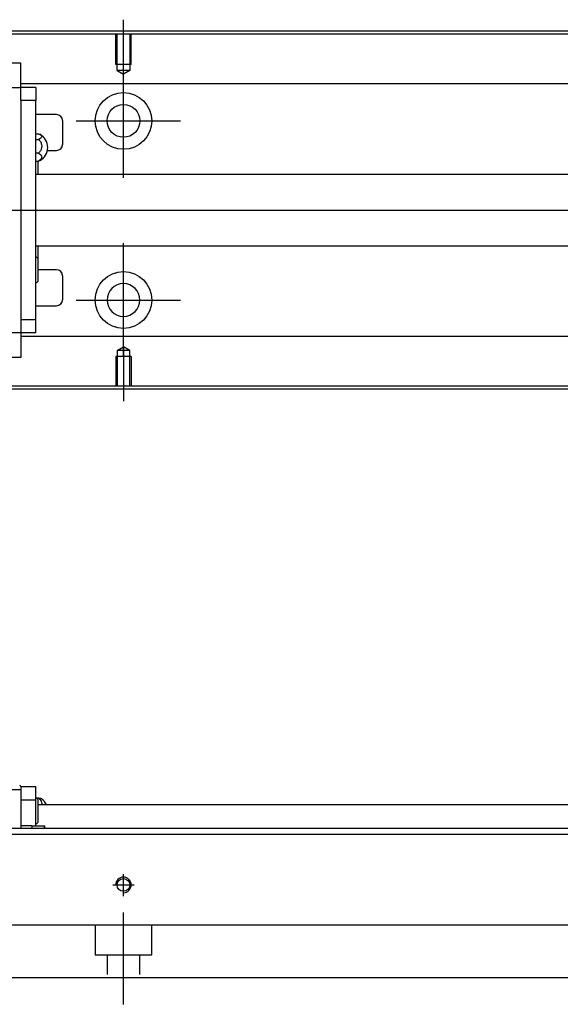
# Model space of a CAD drawing. Header units: millimetres. Extents: x -227 to 3135, y -1502 to 860.
# Tile 52 of 256: x 75 to 165, y -1493 to -1328. Entities that reach past the tile are written whole.
import ezdxf
from ezdxf.lldxf.tags import DXFTag

# ---------------------------------------------------------------- set-up
doc = ezdxf.new("R2010")
doc.units = ezdxf.units.MM
doc.layers.get('0').update_dxf_attribs({"linetype": 'CONTINUOUS'})
doc.layers.add('2', color=7, linetype='CONTINUOUS', true_color=0xffffff)
tags = doc.linetypes.add('DASHED', pattern=[25.72, 12.86, -12.86]).pattern_tags.tags
tags[6:7] = [DXFTag(74, 4), DXFTag(75, 0), DXFTag(340, '0'), DXFTag(46, 0.0), DXFTag(50, 0.0), DXFTag(44, 0.0), DXFTag(45, 0.0)]
tags[4:5] = [DXFTag(74, 4), DXFTag(75, 0), DXFTag(340, '0'), DXFTag(46, 0.0), DXFTag(50, 0.0), DXFTag(44, 0.0), DXFTag(45, 0.0)]

msp = doc.modelspace()

# ---------------------------------------------------------------- linework, layer by layer
for p, q in [((92.14, -1337.15), (92.14, -1328.03)), ((92.14, -1354.51), (92.14, -1335.46)), ((84.19, -1344.98), (101.67, -1344.98)), ((16.57, -1359.93), (558.14, -1359.93)), ((92.14, -1384.51), (92.14, -1365.46)), ((84.19, -1374.98), (101.67, -1374.98)), ((92.14, -1382.81), (92.14, -1391.93))]:
    msp.add_line(p, q)
at = {"linetype": 'Continuous'}
for p, q in [((542.14, -1330.43), (24.15, -1330.43)), ((542.14, -1329.93), (24.28, -1329.93)), ((74.94, -1335.32), (5.94, -1335.32)), ((74.94, -1335.32), (74.94, -1335.27)), ((74.94, -1335.45), (74.94, -1335.32)), ((74.94, -1339.03), (74.94, -1335.45)), ((542.14, -1338.76), (74.94, -1338.76)), ((74.94, -1339.36), (74.94, -1339.03)), ((5.94, -1339.36), (74.94, -1339.36)), ((77.44, -1339.36), (74.94, -1339.36)), ((74.94, -1340.36), (74.94, -1339.36)), ((74.94, -1341.56), (74.94, -1340.36)), ((77.44, -1339.36), (77.44, -1341.56)), ((77.44, -1341.56), (74.94, -1341.56)), ((74.94, -1341.56), (74.94, -1342.04)), ((74.94, -1341.6), (74.94, -1342.04)), ((74.94, -1342.04), (74.94, -1377.82)), ((77.44, -1378.3), (77.44, -1341.56)), ((80.94, -1343.93), (77.44, -1343.93)), ((81.94, -1344.93), (81.94, -1348.93)), ((77.44, -1347.13), (77.9, -1347.13)), ((77.44, -1348.08), (77.9, -1348.08)), ((77.9, -1350.37), (77.44, -1350.37)), ((79.39, -1349.93), (80.94, -1349.93)), ((77.44, -1351.73), (77.9, -1351.73)), ((77.79, -1351.73), (77.79, -1353.93)), ((542.14, -1353.93), (77.44, -1353.93)), ((77.44, -1365.93), (542.14, -1365.93)), ((77.79, -1365.93), (77.79, -1368.01)), ((77.79, -1368.01), (77.79, -1371.86)), ((80.94, -1369.93), (77.79, -1369.93)), ((81.94, -1370.93), (81.94, -1374.93)), ((77.44, -1375.93), (80.94, -1375.93)), ((74.94, -1377.82), (74.94, -1378.3)), ((74.94, -1377.82), (74.94, -1378.26)), ((74.94, -1378.3), (74.94, -1379.5)), ((77.44, -1378.3), (74.94, -1378.3)), ((77.44, -1380.5), (77.44, -1378.3)), ((74.94, -1379.5), (74.94, -1380.5)), ((74.94, -1380.5), (5.94, -1380.5)), ((74.94, -1380.5), (74.94, -1380.83)), ((77.44, -1380.5), (74.94, -1380.5)), ((74.94, -1380.83), (74.94, -1384.41)), ((542.14, -1381.11), (74.94, -1381.11)), ((5.94, -1384.54), (74.94, -1384.54)), ((74.94, -1384.41), (74.94, -1384.54)), ((74.94, -1384.54), (74.94, -1384.59)), ((542.14, -1389.93), (8.9, -1389.93)), ((542.14, -1389.43), (9.02, -1389.43))]:
    msp.add_line(p, q, dxfattribs=at)
at = {"linetype": 'DASHED', "ltscale": 0.1}
for p, q in [((90.84, -1335.53), (90.84, -1330.53)), ((91.07, -1336.53), (91.07, -1330.53)), ((93.22, -1330.53), (93.22, -1336.53)), ((93.44, -1335.53), (93.44, -1330.53)), ((93.44, -1335.53), (90.84, -1335.53)), ((93.22, -1336.53), (91.07, -1336.53)), ((91.07, -1336.53), (92.14, -1337.15)), ((93.22, -1336.53), (92.14, -1337.15)), ((91.07, -1383.43), (92.14, -1382.81)), ((91.07, -1383.43), (91.07, -1389.43)), ((93.22, -1383.43), (91.07, -1383.43)), ((93.22, -1383.43), (92.14, -1382.81)), ((93.22, -1389.43), (93.22, -1383.43)), ((93.44, -1384.43), (90.84, -1384.43)), ((90.84, -1384.43), (90.84, -1389.43)), ((93.44, -1384.43), (93.44, -1389.43))]:
    msp.add_line(p, q, dxfattribs=at)
at = {"linetype": 'DASHED'}
for p, q in [((74.94, -1339.46), (74.94, -1339.46)), ((74.94, -1380.4), (74.94, -1380.4))]:
    msp.add_line(p, q, dxfattribs=at)
at = {"linetype": 'Continuous'}
for centre, radius in [((92.14, -1344.98), 4.75), ((92.14, -1344.98), 2.75), ((92.14, -1374.98), 4.75)]:
    msp.add_circle(centre, radius, dxfattribs=at)
at = {"linetype": 'Continuous', "extrusion": (0, 0, -1)}
msp.add_circle((-92.14, -1374.98), 2.75, dxfattribs=at)
at = {"linetype": 'Continuous'}
for centre, radius, start, end in [((80.94, -1344.93), 1, 0, 90), ((76.94, -1349.43), 2.5, 0, 61.7734), ((80.94, -1348.93), 1, 270, 0), ((76.94, -1349.43), 2.5, 298.2701, 0), ((75.65, -1369.89), 2.85, 41.3431, 51.1006), ((80.94, -1370.93), 1, 0, 90), ((75.65, -1369.98), 2.85, 308.8994, 318.6569), ((80.94, -1374.93), 1, 270, 0)]:
    msp.add_arc(centre, radius, start, end, dxfattribs=at)
for points in [[(77.9, -1347.13), (78.03, -1347.18), (78.14, -1347.23), (78.31, -1347.35), (78.37, -1347.41), (78.44, -1347.55), (78.45, -1347.62), (78.4, -1347.75), (78.35, -1347.82), (78.2, -1347.94), (78.1, -1348), (77.95, -1348.06), (77.92, -1348.07), (77.9, -1348.08)], [(77.9, -1348.08), (78.03, -1348.18), (78.14, -1348.31), (78.31, -1348.6), (78.37, -1348.76), (78.44, -1349.09), (78.45, -1349.26), (78.4, -1349.59), (78.35, -1349.75), (78.2, -1350.05), (78.1, -1350.19), (77.95, -1350.33), (77.92, -1350.35), (77.9, -1350.37)], [(77.9, -1350.37), (78.03, -1350.44), (78.14, -1350.51), (78.31, -1350.68), (78.37, -1350.78), (78.44, -1350.97), (78.45, -1351.07), (78.4, -1351.27), (78.35, -1351.36), (78.2, -1351.54), (78.1, -1351.62), (77.95, -1351.7), (77.92, -1351.71), (77.9, -1351.73)]]:
    msp.add_open_spline(points, degree=3, knots=[0, 0, 0, 0, 0.192078, 0.192078, 0.384156, 0.384156, 0.576234, 0.576234, 0.768312, 0.768312, 0.960389, 0.960389, 1, 1, 1, 1], dxfattribs=at)
msp.add_open_spline([(77.9, -1351.73), (77.98, -1351.7), (78.06, -1351.66), (78.13, -1351.63)], degree=3, dxfattribs=at)
at = {"layer": '2', "linetype": 'Continuous'}
for p, q in [((74.94, -1457.04), (5.94, -1457.04)), ((74.94, -1456.47), (74.94, -1456.54)), ((74.94, -1456.54), (74.94, -1457.04)), ((77.44, -1456.54), (74.94, -1456.54)), ((74.94, -1457.04), (74.94, -1463.5)), ((77.44, -1458.74), (77.44, -1456.54)), ((77.44, -1458.74), (74.94, -1458.74)), ((77.44, -1462.04), (77.44, -1458.74)), ((77.9, -1458.43), (77.62, -1458.43)), ((77.79, -1458.62), (77.79, -1460.54)), ((542.14, -1459.54), (77.79, -1459.54)), ((77.79, -1460.54), (77.79, -1462.47)), ((77.44, -1463.04), (77.44, -1462.04)), ((542.14, -1463.5), (41.39, -1463.5)), ((76.79, -1463.04), (74.94, -1463.04)), ((76.79, -1463.04), (78.83, -1463.04)), ((76.79, -1463.04), (76.79, -1463.5)), ((78.83, -1463.04), (78.94, -1463.04)), ((78.83, -1463.04), (78.83, -1463.5)), ((78.94, -1463.5), (78.94, -1463.04)), ((542.14, -1464.5), (-57.86, -1464.5)), ((542.14, -1479.7), (37.24, -1479.7)), ((542.14, -1488.5), (34.98, -1488.5))]:
    msp.add_line(p, q, dxfattribs=at)
at = {"layer": '2', "linetype": 'DASHED'}
for p, q in [((74.94, -1456.54), (74.94, -1456.54)), ((74.94, -1456.64), (74.94, -1456.64)), ((77.44, -1456.54), (77.44, -1456.54))]:
    msp.add_line(p, q, dxfattribs=at)
at = {"layer": '2', "ltscale": 0.5}
for p, q in [((92.14, -1474.81), (92.14, -1471.15)), ((90.34, -1472.95), (93.94, -1472.95)), ((92.14, -1492.95), (92.14, -1477.59))]:
    msp.add_line(p, q, dxfattribs=at)
at = {"layer": '2', "linetype": 'DASHED', "ltscale": 0.1}
for p, q in [((87.39, -1479.7), (87.39, -1484.65)), ((96.89, -1484.65), (96.89, -1479.7)), ((87.39, -1484.65), (96.89, -1484.65)), ((89.39, -1484.65), (89.39, -1487.95)), ((94.89, -1487.95), (94.89, -1484.65))]:
    msp.add_line(p, q, dxfattribs=at)
at = {"layer": '2', "linetype": 'Continuous'}
msp.add_circle((92.14, -1472.95), 1.07, dxfattribs=at)
for centre, radius, start, end in [((74.74, -1456.47), 0.2, 0, 88.5), ((75.65, -1460.5), 2.85, 41.3431, 51.1006), ((76.94, -1460.54), 2.5, 23.5613, 53.5675), ((75.65, -1460.59), 2.85, 308.8994, 318.6569)]:
    msp.add_arc(centre, radius, start, end, dxfattribs=at)
at = {"layer": '2'}
msp.add_arc((92.14, -1472.95), 1.3, 270, 180, dxfattribs=at)
at = {"layer": '2', "linetype": 'Continuous'}
for points, knots in [([(78.43, -1458.53), (78.4, -1458.52), (78.35, -1458.5), (78.2, -1458.47), (78.1, -1458.45), (77.95, -1458.44), (77.93, -1458.44), (77.9, -1458.43)], [0, 0, 0, 0, 0.448024, 0.448024, 0.905631, 0.905631, 1, 1, 1, 1]), ([(77.9, -1458.43), (78.03, -1458.52), (78.14, -1458.63), (78.31, -1458.86), (78.38, -1458.99), (78.45, -1459.26), (78.45, -1459.4), (78.43, -1459.54), (78.43, -1459.54), (78.43, -1459.54)], [0, 0, 0, 0, 0.33014, 0.33014, 0.660281, 0.660281, 0.990421, 0.990421, 1, 1, 1, 1])]:
    msp.add_open_spline(points, degree=3, knots=knots, dxfattribs=at)

doc.saveas('drawing.dxf')
